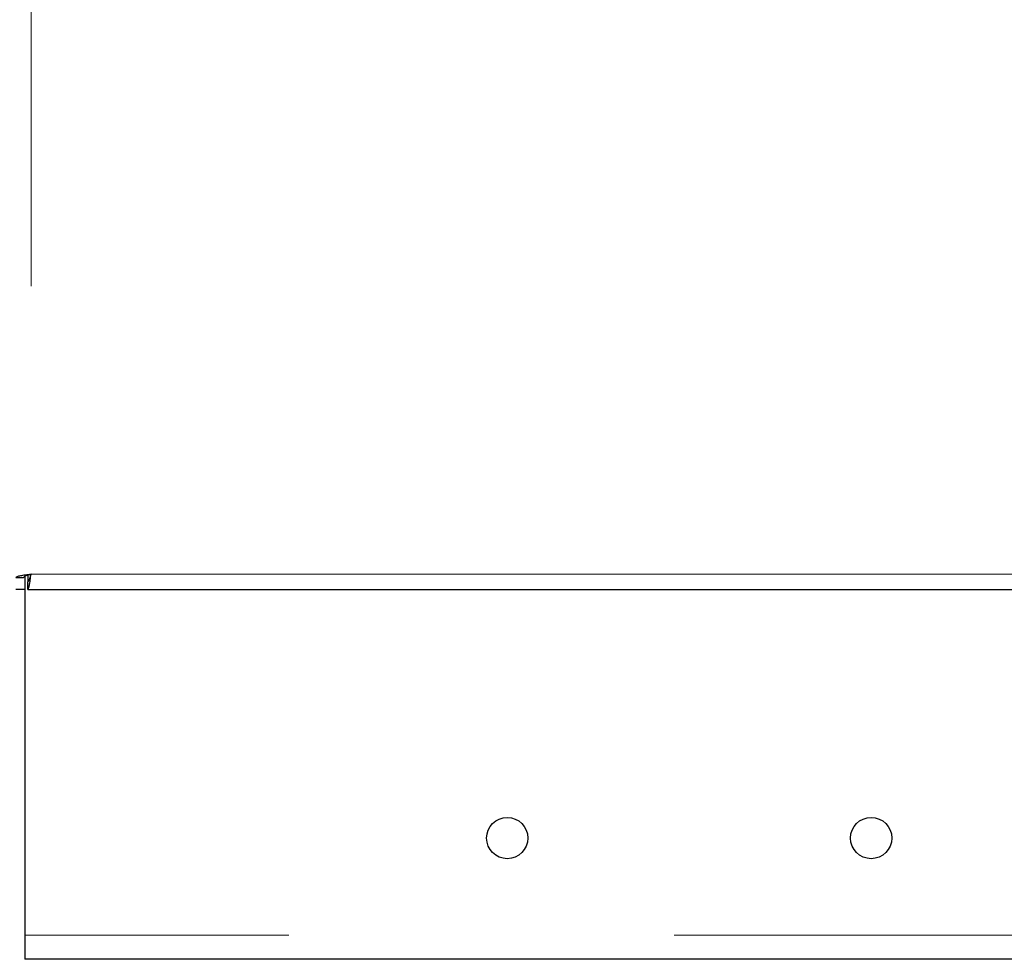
# Model space of a CAD drawing. Header units: millimetres. Extents: x 18 to 263, y 61 to 154.
# Tile 41 of 74: x 159.17 to 162.41, y 63.59 to 66.69. Entities that reach past the tile are written whole.
import ezdxf

# ---------------------------------------------------------------- set-up
doc = ezdxf.new("R2010")
doc.units = ezdxf.units.MM
doc.linetypes.add('PHANTOM', pattern=[12.7, 6.35, -1.27, 1.27, -1.27, 1.27, -1.27])

msp = doc.modelspace()

# ---------------------------------------------------------------- linework, layer by layer
at = {"color": 8, "linetype": 'PHANTOM', "lineweight": 18}
for p, q in [((159.2028, 89.9363), (159.2028, 64.8563)), ((159.2028, 64.8563), (169.3428, 64.8563)), ((208.3128, 63.6663), (159.1828, 63.6663))]:
    msp.add_line(p, q, dxfattribs=at)
at = {"color": 7, "linetype": 'Continuous', "lineweight": 25}
for p, q in [((159.1528, 64.8455), (159.1778, 64.8455)), ((159.1828, 64.8498), (159.1828, 63.6663)), ((159.192, 64.8531), (159.192, 64.8313)), ((159.192, 64.8063), (159.192, 64.8313)), ((159.1828, 64.8063), (159.1528, 64.8063)), ((159.192, 64.8063), (169.3537, 64.8063)), ((159.1828, 63.6663), (159.1828, 63.5863)), ((163.4119, 63.5863), (159.1828, 63.5863))]:
    msp.add_line(p, q, dxfattribs=at)
for centre in [(160.7728, 63.9863), (161.9728, 63.9863)]:
    msp.add_circle(centre, 0.068, dxfattribs=at)
for points, knots in [([(159.2028, 64.8563), (159.1963, 64.8554), (159.1832, 64.8536), (159.1667, 64.8509), (159.1551, 64.8482), (159.1536, 64.8464), (159.1528, 64.8455)], [0, 0, 0, 0, 0.250015, 0.499999, 0.750008, 1, 1, 1, 1]), ([(159.2028, 64.8563), (159.1996, 64.8554), (159.193, 64.8536), (159.1847, 64.8509), (159.179, 64.8482), (159.1782, 64.8464), (159.1778, 64.8455)], [0, 0, 0, 0, 0.250003, 0.5, 0.749997, 1, 1, 1, 1]), ([(159.192, 64.8063), (159.1929, 64.8071), (159.1947, 64.8086), (159.1974, 64.8202), (159.2001, 64.8367), (159.2019, 64.8498), (159.2028, 64.8563)], [0, 0, 0, 0, 0.249986, 0.499999, 0.749999, 1, 1, 1, 1]), ([(159.192, 64.8313), (159.1929, 64.8317), (159.1947, 64.8325), (159.1974, 64.8383), (159.2001, 64.8465), (159.2019, 64.8531), (159.2028, 64.8563)], [0, 0, 0, 0, 0.250002, 0.500014, 0.749999, 1, 1, 1, 1])]:
    msp.add_open_spline(points, degree=3, knots=knots, dxfattribs=at)

doc.saveas('drawing.dxf')
